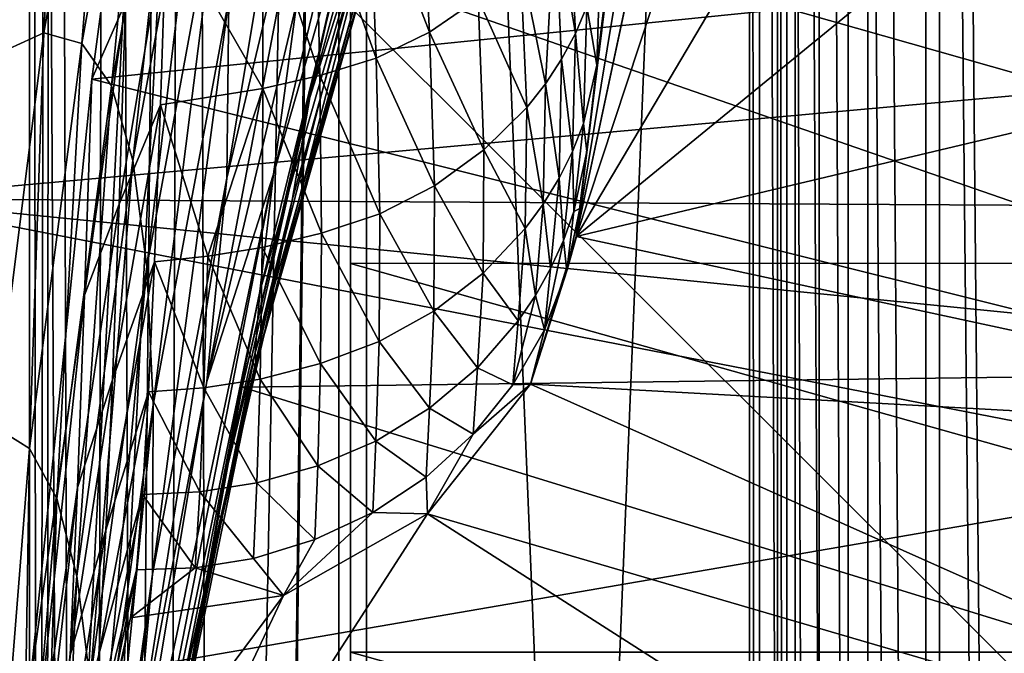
# Model space of a CAD drawing. Header units: metres. Extents: x 0 to 808, y -804 to 0.
# Tile 29 of 106: x 31 to 92, y -358 to -319. Entities that reach past the tile are written whole.
import ezdxf

# ---------------------------------------------------------------- set-up
doc = ezdxf.new("R2010")
doc.units = ezdxf.units.M

msp = doc.modelspace()

# ---------------------------------------------------------------- linework, layer by layer
at = {"layer": 'top'}
for points in [[(4.506955, -17.007448, 2063.060059), (4.506955, -787.00769, 2063.060059), (31.506954, -50.007328, 2063.060059)], [(31.506954, -50.007328, 163.059998), (4.506955, -787.00769, 163.059998), (4.506955, -17.007448, 163.059998)], [(31.506954, -50.007328, 2063.060059), (4.506955, -787.00769, 2063.060059), (31.506992, -753.007813, 2063.060059)], [(31.506992, -753.007813, 163.059998), (4.506955, -787.00769, 163.059998), (31.506954, -50.007328, 163.059998)], [(32.846722, -55.007362, 2063.060059), (31.506954, -50.007328, 2063.060059), (31.506992, -753.007813, 2063.060059)], [(32.3498, -748.590454, 163.059998), (31.506954, -50.007328, 163.059998), (35.021755, -744.522583, 163.059998)], [(31.506954, -50.007328, 163.059998), (32.846722, -55.007362, 163.059998), (35.021755, -744.522583, 163.059998)], [(32.3498, -748.590454, 163.059998), (31.506992, -753.007813, 163.059998), (31.506954, -50.007328, 163.059998)], [(32.846722, -55.007362, 2063.060059), (31.506992, -753.007813, 2063.060059), (32.3498, -748.590454, 2063.060059)], [(35.021755, -744.522583, 2063.060059), (32.846722, -55.007362, 2063.060059), (32.3498, -748.590454, 2063.060059)], [(36.507027, -58.667622, 2063.060059), (32.846722, -55.007362, 2063.060059), (35.021755, -744.522583, 2063.060059)], [(35.021755, -744.522583, 163.059998), (32.846722, -55.007362, 163.059998), (36.507027, -58.667622, 163.059998)], [(39.089615, -741.850464, 2063.060059), (36.507027, -58.667622, 2063.060059), (35.021755, -744.522583, 2063.060059)], [(35.021755, -744.522583, 163.059998), (36.507027, -58.667622, 163.059998), (41.507076, -60.007328, 163.059998)], [(41.507076, -60.007328, 2063.060059), (36.507027, -58.667622, 2063.060059), (39.089615, -741.850464, 2063.060059)], [(39.089615, -741.850464, 163.059998), (35.021755, -744.522583, 163.059998), (41.507076, -60.007328, 163.059998)], [(43.506992, -741.007813, 2063.060059), (41.507076, -60.007328, 2063.060059), (39.089615, -741.850464, 2063.060059)], [(39.089615, -741.850464, 163.059998), (41.507076, -60.007328, 163.059998), (51.506351, -78.007446, 163.059998)], [(43.506992, -741.007813, 2063.060059), (51.506954, -88.189926, 2063.060059), (41.507076, -60.007328, 2063.060059)], [(43.506992, -741.007813, 163.059998), (39.089615, -741.850464, 163.059998), (51.506351, -78.007446, 163.059998)], [(43.506992, -741.007813, 163.059998), (51.506351, -78.007446, 163.059998), (51.506351, -731.007813, 163.059998)], [(51.504875, -358.107056, 192.135345), (51.505737, -382.758026, 189.286346), (51.506351, -78.007446, 163.059998)], [(51.505157, -333.866333, 196.842499), (51.504875, -358.107056, 192.135345), (51.506351, -78.007446, 163.059998)], [(51.506351, -78.007446, 163.059998), (51.50666, -310.210968, 203.288986), (51.505157, -333.866333, 196.842499)], [(51.505737, -382.758026, 189.286346), (51.506351, -407.620453, 188.338043), (51.506351, -78.007446, 163.059998)], [(51.506351, -78.007446, 163.059998), (51.506351, -407.620453, 188.338043), (51.506351, -731.007813, 163.059998)], [(51.507023, -731.007813, 2063.060059), (51.506954, -88.189926, 2063.060059), (43.506992, -741.007813, 2063.060059)], [(51.507023, -731.007813, 2063.060059), (51.506989, -417.552856, 2040.109741), (51.506954, -88.189926, 2063.060059)], [(51.506989, -417.552856, 2040.109741), (51.506985, -367.649902, 2038.852661), (51.506954, -88.189926, 2063.060059)], [(51.506954, -88.189926, 2063.060059), (51.506985, -367.649902, 2038.852661), (51.506981, -317.873566, 2035.084595)], [(65.587914, -332.185699, 1606.41626), (88.441864, -193.731766, 1606.41626), (91.618752, -120.181511, 1606.41626)], [(65.587914, -332.185699, 1606.41626), (91.618752, -120.181511, 1606.41626), (65.589363, -332.173859, 1607.047974)], [(91.618752, -120.181511, 1606.41626), (91.638481, -120.020866, 1609.41626), (65.589363, -332.173859, 1607.047974)], [(65.589363, -332.173859, 1607.047974), (91.638481, -120.020866, 1609.41626), (65.802391, -330.438873, 1649.721802)], [(91.638481, -120.020866, 1609.41626), (89.991348, -133.435623, 1660.02124), (65.802391, -330.438873, 1649.721802)], [(65.802391, -330.438873, 1649.721802), (89.991348, -133.435623, 1660.02124), (66.240387, -326.871796, 1692.280273)], [(89.991348, -133.435623, 1660.02124), (88.020241, -149.486267, 1709.869995), (66.240387, -326.871796, 1692.280273)], [(66.240387, -326.871796, 1692.280273), (88.020241, -149.486267, 1709.869995), (66.873688, -321.491089, 1734.645386)], [(88.020241, -149.486267, 1709.869995), (85.449638, -167.974701, 1758.817749), (66.873688, -321.491089, 1734.645386)], [(66.873688, -321.491089, 1734.645386), (85.449638, -167.974701, 1758.817749), (67.091042, -314.305817, 1776.745361)], [(65.587914, -332.185699, 1606.41626), (89.453506, -219.961349, 1606.41626), (88.441864, -193.731766, 1606.41626)], [(89.477562, -220.187866, 1606.41626), (89.453506, -219.961349, 1606.41626), (65.587914, -332.185699, 1606.41626)], [(94.044022, -245.970566, 1606.41626), (89.477562, -220.187866, 1606.41626), (65.587914, -332.185699, 1606.41626)], [(65.587914, -332.185699, 1606.41626), (102.015297, -270.657227, 1606.41626), (94.044022, -245.970566, 1606.41626)], [(111.226547, -294.832031, 1606.41626), (102.015297, -270.657227, 1606.41626), (65.587914, -332.185699, 1606.41626)], [(29.768875, -288.847198, 664.00946), (21.542166, -329.835785, 664.00946), (230.589355, -310.950531, 664.00946)], [(49.593895, -304.069794, 1140.414307), (43.79269, -328.540192, 1140.139404), (49.800995, -292.300568, 1088.259521)], [(43.79269, -328.540192, 1140.139404), (43.915798, -317.373779, 1087.932007), (49.800995, -292.300568, 1088.259521)], [(54.935253, -294.195068, 1192.263794), (46.703621, -328.291199, 1244.44104), (48.163147, -317.566559, 1192.094727)], [(54.935253, -294.195068, 1192.263794), (53.276455, -305.547302, 1244.562744), (46.703621, -328.291199, 1244.44104)], [(36.750813, -295.116882, 822.380432), (34.76659, -320.138092, 875.55127), (32.398094, -319.480316, 822.331726)], [(33.580692, -297.452789, 769.243774), (36.750813, -295.116882, 822.380432), (32.398094, -319.480316, 822.331726)], [(36.604153, -322.793579, 928.799316), (34.76659, -320.138092, 875.55127), (39.289551, -295.047729, 875.677673)], [(34.76659, -320.138092, 875.55127), (36.750813, -295.116882, 822.380432), (39.289551, -295.047729, 875.677673)], [(41.244678, -297.245941, 929.00769), (36.604153, -322.793579, 928.799316), (39.289551, -295.047729, 875.677673)], [(118.564461, -319.576721, 1606.41626), (111.226547, -294.832031, 1606.41626), (65.587914, -332.185699, 1606.41626)], [(29.718061, -302.048553, 716.407288), (33.580692, -297.452789, 769.243774), (29.455154, -320.818542, 769.25293)], [(33.580692, -297.452789, 769.243774), (32.398094, -319.480316, 822.331726), (29.455154, -320.818542, 769.25293)], [(41.244678, -297.245941, 929.00769), (37.940376, -327.443054, 981.963928), (36.604153, -322.793579, 928.799316)], [(42.648666, -301.706512, 982.243286), (37.940376, -327.443054, 981.963928), (41.244678, -297.245941, 929.00769)], [(55.394802, -299.90979, 1482.906982), (50.732132, -315.430542, 1491.600952), (48.971386, -323.509186, 1482.782959)], [(48.971386, -323.509186, 1482.782959), (54.241817, -306.833893, 1457.091187), (55.394802, -299.90979, 1482.906982)], [(38.805355, -334.079285, 1034.935303), (37.940376, -327.443054, 981.963928), (42.648666, -301.706512, 982.243286)], [(38.805355, -334.079285, 1034.935303), (42.648666, -301.706512, 982.243286), (43.534546, -308.420746, 1035.259399)], [(37.898907, -303.468964, 1929.92688), (35.377445, -322.364258, 1931.973755), (37.492142, -317.598083, 1890.819336)], [(35.377445, -322.364258, 1931.973755), (37.898907, -303.468964, 1929.92688), (126.621277, -313.122803, 1982.754639)], [(48.163147, -317.566559, 1192.094727), (42.547592, -341.233337, 1191.925781), (49.593895, -304.069794, 1140.414307)], [(42.547592, -341.233337, 1191.925781), (43.79269, -328.540192, 1140.139404), (49.593895, -304.069794, 1140.414307)], [(53.276455, -305.547302, 1244.562744), (45.859135, -335.607574, 1297.407471), (46.703621, -328.291199, 1244.44104)], [(52.283852, -313.267029, 1297.537109), (45.859135, -335.607574, 1297.407471), (53.276455, -305.547302, 1244.562744)], [(52.387371, -316.037231, 1404.390991), (54.241817, -306.833893, 1457.091187), (46.09811, -338.380646, 1404.175781)], [(54.241817, -306.833893, 1457.091187), (47.876297, -329.909515, 1456.904053), (46.09811, -338.380646, 1404.175781)], [(47.876297, -329.909515, 1456.904053), (54.241817, -306.833893, 1457.091187), (48.971386, -323.509186, 1482.782959)], [(39.211418, -342.689117, 1087.60437), (38.805355, -334.079285, 1034.935303), (43.534546, -308.420746, 1035.259399)], [(43.915798, -317.373779, 1087.932007), (39.211418, -342.689117, 1087.60437), (43.534546, -308.420746, 1035.259399)], [(55.820301, -308.161133, 1856.758423), (52.678223, -309.671326, 1855.721924), (56.440659, -319.449371, 1815.86438)], [(59.458996, -317.333344, 1816.61499), (55.820301, -308.161133, 1856.758423), (56.440659, -319.449371, 1815.86438)], [(52.678223, -309.671326, 1855.721924), (49.357529, -310.614777, 1854.585938), (53.118374, -321.070404, 1815.01001)], [(56.440659, -319.449371, 1815.86438), (52.678223, -309.671326, 1855.721924), (53.118374, -321.070404, 1815.01001)], [(51.505157, -333.866333, 196.842499), (51.50666, -310.210968, 203.288986), (134.651031, -333.839905, 196.71907)], [(51.50666, -310.210968, 203.288986), (130.584808, -310.162292, 203.132584), (134.651031, -333.839905, 196.71907)], [(65.540619, -319.516052, 1776.207886), (65.109093, -310.37207, 1817.991577), (64.24353, -311.927887, 1817.773682)], [(66.242935, -317.833923, 1776.397827), (65.109093, -310.37207, 1817.991577), (65.540619, -319.516052, 1776.207886)], [(230.589355, -310.950531, 664.00946), (21.542166, -329.835785, 664.00946), (238.372452, -331.049225, 664.00946)], [(49.357529, -310.614777, 1854.585938), (46.024513, -311.381683, 1853.437134), (49.601212, -322.136169, 1814.073486)], [(53.118374, -321.070404, 1815.01001), (49.357529, -310.614777, 1854.585938), (49.601212, -322.136169, 1814.073486)], [(98.379761, -364.648163, 2030.431641), (102.64843, -311.061035, 2025.353882), (51.506981, -317.873566, 2035.084595)], [(46.024513, -311.381683, 1853.437134), (40.031799, -312.485229, 1851.073364), (46.050949, -322.958038, 1813.125)], [(49.601212, -322.136169, 1814.073486), (46.024513, -311.381683, 1853.437134), (46.050949, -322.958038, 1813.125)], [(62.089596, -314.80658, 1817.254761), (63.65736, -322.671448, 1775.832397), (64.24353, -311.927887, 1817.773682)], [(63.65736, -322.671448, 1775.832397), (64.674049, -321.131012, 1776.026245), (64.24353, -311.927887, 1817.773682)], [(64.24353, -311.927887, 1817.773682), (64.674049, -321.131012, 1776.026245), (65.540619, -319.516052, 1776.207886)], [(39.666336, -323.965454, 1811.092285), (40.031799, -312.485229, 1851.073364), (37.080601, -330.161316, 1851.190063)], [(37.080601, -330.161316, 1851.190063), (40.031799, -312.485229, 1851.073364), (37.492142, -317.598083, 1890.819336)], [(40.031799, -312.485229, 1851.073364), (39.666336, -323.965454, 1811.092285), (46.050949, -322.958038, 1813.125)], [(35.377445, -322.364258, 1931.973755), (126.621277, -313.122803, 1982.754639), (123.580734, -344.390533, 1987.365723)], [(45.859135, -335.607574, 1297.407471), (52.283852, -313.267029, 1297.537109), (45.574474, -339.428101, 1350.758789)], [(52.283852, -313.267029, 1297.537109), (51.897591, -317.259064, 1350.92981), (45.574474, -339.428101, 1350.758789)], [(117.304245, -314.785767, 1547.515747), (123.20076, -340.560852, 1553.07605), (50.732132, -315.430542, 1491.600952)], [(59.458996, -317.333344, 1816.61499), (62.503384, -324.130585, 1775.616333), (62.089596, -314.80658, 1817.254761)], [(62.503384, -324.130585, 1775.616333), (63.65736, -322.671448, 1775.832397), (62.089596, -314.80658, 1817.254761)], [(66.873688, -321.491089, 1734.645386), (67.091042, -314.305817, 1776.745361), (66.242935, -317.833923, 1776.397827)], [(50.732132, -315.430542, 1491.600952), (44.751301, -341.581635, 1487.285645), (48.971386, -323.509186, 1482.782959)], [(123.20076, -340.560852, 1553.07605), (44.751301, -341.581635, 1487.285645), (50.732132, -315.430542, 1491.600952)], [(51.927521, -317.8526, 1377.698486), (52.387371, -316.037231, 1404.390991), (46.09811, -338.380646, 1404.175781)], [(45.574474, -339.428101, 1350.758789), (51.897591, -317.259064, 1350.92981), (45.638172, -340.023254, 1377.501343)], [(51.897591, -317.259064, 1350.92981), (51.927521, -317.8526, 1377.698486), (45.638172, -340.023254, 1377.501343)], [(56.440659, -319.449371, 1815.86438), (59.830402, -326.778107, 1775.112915), (59.458996, -317.333344, 1816.61499)], [(59.830402, -326.778107, 1775.112915), (62.503384, -324.130585, 1775.616333), (59.458996, -317.333344, 1816.61499)], [(35.377445, -322.364258, 1931.973755), (34.932056, -335.842468, 1892.514404), (37.492142, -317.598083, 1890.819336)], [(37.492142, -317.598083, 1890.819336), (34.932056, -335.842468, 1892.514404), (37.080601, -330.161316, 1851.190063)], [(39.211418, -342.689117, 1087.60437), (43.915798, -317.373779, 1087.932007), (39.158863, -353.249603, 1139.86438)], [(43.915798, -317.373779, 1087.932007), (43.79269, -328.540192, 1140.139404), (39.158863, -353.249603, 1139.86438)], [(48.163147, -317.566559, 1192.094727), (46.703621, -328.291199, 1244.44104), (42.547592, -341.233337, 1191.925781)], [(45.638172, -340.023254, 1377.501343), (51.927521, -317.8526, 1377.698486), (46.09811, -338.380646, 1404.175781)], [(98.379761, -364.648163, 2030.431641), (51.506981, -317.873566, 2035.084595), (51.506985, -367.649902, 2038.852661)], [(66.040161, -325.13208, 1734.255615), (66.242935, -317.833923, 1776.397827), (65.540619, -319.516052, 1776.207886)], [(66.873688, -321.491089, 1734.645386), (66.242935, -317.833923, 1776.397827), (66.040161, -325.13208, 1734.255615)], [(29.455154, -320.818542, 769.25293), (32.398094, -319.480316, 822.331726), (29.301613, -344.029022, 822.28302)], [(32.398094, -319.480316, 822.331726), (31.487677, -345.413361, 875.424805), (29.301613, -344.029022, 822.28302)], [(34.76659, -320.138092, 875.55127), (31.487677, -345.413361, 875.424805), (32.398094, -319.480316, 822.331726)], [(53.118374, -321.070404, 1815.01001), (56.74371, -329.014801, 1774.521606), (56.440659, -319.449371, 1815.86438)], [(56.74371, -329.014801, 1774.521606), (59.830402, -326.778107, 1775.112915), (56.440659, -319.449371, 1815.86438)], [(64.674049, -321.131012, 1776.026245), (65.359482, -326.874695, 1734.077026), (65.540619, -319.516052, 1776.207886)], [(65.540619, -319.516052, 1776.207886), (65.359482, -326.874695, 1734.077026), (66.040161, -325.13208, 1734.255615)], [(118.564461, -319.576721, 1606.41626), (65.587914, -332.185699, 1606.41626), (123.961105, -344.767303, 1606.41626)], [(31.487677, -345.413361, 875.424805), (34.76659, -320.138092, 875.55127), (33.195534, -348.525604, 928.590759)], [(33.195534, -348.525604, 928.590759), (34.76659, -320.138092, 875.55127), (36.604153, -322.793579, 928.799316)], [(49.601212, -322.136169, 1814.073486), (53.33094, -330.765686, 1773.849121), (53.118374, -321.070404, 1815.01001)], [(53.33094, -330.765686, 1773.849121), (56.74371, -329.014801, 1774.521606), (53.118374, -321.070404, 1815.01001)], [(64.518707, -328.552734, 1733.930664), (64.674049, -321.131012, 1776.026245), (63.65736, -322.671448, 1775.832397)], [(64.674049, -321.131012, 1776.026245), (64.518707, -328.552734, 1733.930664), (65.359482, -326.874695, 1734.077026)], [(66.240387, -326.871796, 1692.280273), (66.873688, -321.491089, 1734.645386), (66.040161, -325.13208, 1734.255615)], [(46.050949, -322.958038, 1813.125), (49.700615, -331.976196, 1773.112671), (49.601212, -322.136169, 1814.073486)], [(49.700615, -331.976196, 1773.112671), (53.33094, -330.765686, 1773.849121), (49.601212, -322.136169, 1814.073486)], [(35.377445, -322.364258, 1931.973755), (31.526333, -360.236053, 1936.700195), (34.932056, -335.842468, 1892.514404)], [(31.526333, -360.236053, 1936.700195), (35.377445, -322.364258, 1931.973755), (123.580734, -344.390533, 1987.365723)], [(34.451889, -353.363434, 981.684448), (33.195534, -348.525604, 928.590759), (36.604153, -322.793579, 928.799316)], [(37.940376, -327.443054, 981.963928), (34.451889, -353.363434, 981.684448), (36.604153, -322.793579, 928.799316)], [(63.528938, -330.158203, 1733.785889), (63.65736, -322.671448, 1775.832397), (62.503384, -324.130585, 1775.616333)], [(64.518707, -328.552734, 1733.930664), (63.65736, -322.671448, 1775.832397), (63.528938, -330.158203, 1733.785889)], [(46.050949, -322.958038, 1813.125), (39.666336, -323.965454, 1811.092285), (42.611069, -333.404205, 1771.670776)], [(42.611069, -333.404205, 1771.670776), (46.001743, -332.866882, 1772.365234), (46.050949, -322.958038, 1813.125)], [(46.001743, -332.866882, 1772.365234), (49.700615, -331.976196, 1773.112671), (46.050949, -322.958038, 1813.125)], [(39.297184, -333.764099, 1770.707764), (39.666336, -323.965454, 1811.092285), (36.665321, -341.128204, 1811.139404)], [(36.665321, -341.128204, 1811.139404), (39.666336, -323.965454, 1811.092285), (37.080601, -330.161316, 1851.190063)], [(39.666336, -323.965454, 1811.092285), (39.297184, -333.764099, 1770.707764), (42.611069, -333.404205, 1771.670776)], [(48.971386, -323.509186, 1482.782959), (44.751301, -341.581635, 1487.285645), (43.64212, -347.377869, 1482.658936)], [(43.64212, -347.377869, 1482.658936), (47.876297, -329.909515, 1456.904053), (48.971386, -323.509186, 1482.782959)], [(62.400772, -331.683533, 1733.627197), (62.503384, -324.130585, 1775.616333), (59.830402, -326.778107, 1775.112915)], [(63.528938, -330.158203, 1733.785889), (62.503384, -324.130585, 1775.616333), (62.400772, -331.683533, 1733.627197)], [(65.359482, -326.874695, 1734.077026), (65.430336, -330.62851, 1691.851929), (66.040161, -325.13208, 1734.255615)], [(66.040161, -325.13208, 1734.255615), (65.430336, -330.62851, 1691.851929), (66.240387, -326.871796, 1692.280273)], [(59.830402, -326.778107, 1775.112915), (56.74371, -329.014801, 1774.521606), (59.770126, -334.4646, 1733.256958)], [(59.770126, -334.4646, 1733.256958), (62.400772, -331.683533, 1733.627197), (59.830402, -326.778107, 1775.112915)], [(64.518707, -328.552734, 1733.930664), (64.781853, -332.434631, 1691.684448), (65.359482, -326.874695, 1734.077026)], [(65.359482, -326.874695, 1734.077026), (64.781853, -332.434631, 1691.684448), (65.430336, -330.62851, 1691.851929)], [(65.430336, -330.62851, 1691.851929), (65.802391, -330.438873, 1649.721802), (66.240387, -326.871796, 1692.280273)], [(34.451889, -353.363434, 981.684448), (37.940376, -327.443054, 981.963928), (35.28389, -359.92099, 1034.611084)], [(35.28389, -359.92099, 1034.611084), (37.940376, -327.443054, 981.963928), (38.805355, -334.079285, 1034.935303)], [(46.703621, -328.291199, 1244.44104), (45.859135, -335.607574, 1297.407471), (36.404575, -381.089783, 1297.148193)], [(36.404575, -381.089783, 1297.148193), (36.988895, -374.592682, 1244.197876), (46.703621, -328.291199, 1244.44104)], [(46.703621, -328.291199, 1244.44104), (36.988895, -374.592682, 1244.197876), (42.547592, -341.233337, 1191.925781)], [(39.158863, -353.249603, 1139.86438), (43.79269, -328.540192, 1140.139404), (38.085972, -365.135956, 1191.756714)], [(43.79269, -328.540192, 1140.139404), (42.547592, -341.233337, 1191.925781), (38.085972, -365.135956, 1191.756714)], [(63.981316, -334.179657, 1691.571411), (64.518707, -328.552734, 1733.930664), (63.528938, -330.158203, 1733.785889)], [(63.981316, -334.179657, 1691.571411), (64.781853, -332.434631, 1691.684448), (64.518707, -328.552734, 1733.930664)], [(56.74371, -329.014801, 1774.521606), (53.33094, -330.765686, 1773.849121), (56.707939, -336.836151, 1732.821045)], [(56.74371, -329.014801, 1774.521606), (56.707939, -336.836151, 1732.821045), (59.770126, -334.4646, 1733.256958)], [(21.542166, -329.835785, 664.00946), (18.532249, -371.533875, 664.009521), (248.535645, -373.943726, 664.00946)], [(21.542166, -329.835785, 664.00946), (244.407547, -352.123993, 664.00946), (238.372452, -331.049225, 664.00946)], [(244.407547, -352.123993, 664.00946), (21.542166, -329.835785, 664.00946), (248.535645, -373.943726, 664.00946)], [(34.932056, -335.842468, 1892.514404), (34.482342, -347.828674, 1852.578735), (37.080601, -330.161316, 1851.190063)], [(37.080601, -330.161316, 1851.190063), (34.482342, -347.828674, 1852.578735), (36.665321, -341.128204, 1811.139404)], [(46.09811, -338.380646, 1404.175781), (47.876297, -329.909515, 1456.904053), (42.610638, -353.256775, 1456.716919)], [(47.876297, -329.909515, 1456.904053), (43.64212, -347.377869, 1482.658936), (42.610638, -353.256775, 1456.716919)], [(63.036549, -335.854706, 1691.473389), (63.528938, -330.158203, 1733.785889), (62.400772, -331.683533, 1733.627197)], [(63.981316, -334.179657, 1691.571411), (63.528938, -330.158203, 1733.785889), (63.036549, -335.854706, 1691.473389)], [(53.298576, -338.731567, 1732.326416), (53.33094, -330.765686, 1773.849121), (49.700615, -331.976196, 1773.112671)], [(56.707939, -336.836151, 1732.821045), (53.33094, -330.765686, 1773.849121), (53.298576, -338.731567, 1732.326416)], [(64.781853, -332.434631, 1691.684448), (65.004532, -334.314392, 1649.272217), (65.430336, -330.62851, 1691.851929)], [(65.589363, -332.173859, 1607.047974), (65.802391, -330.438873, 1649.721802), (65.004532, -334.314392, 1649.272217)], [(65.004532, -334.314392, 1649.272217), (65.802391, -330.438873, 1649.721802), (65.430336, -330.62851, 1691.851929)], [(49.64291, -340.101074, 1731.786255), (49.700615, -331.976196, 1773.112671), (46.001743, -332.866882, 1772.365234)], [(53.298576, -338.731567, 1732.326416), (49.700615, -331.976196, 1773.112671), (49.64291, -340.101074, 1731.786255)], [(61.955528, -337.451385, 1691.369629), (62.400772, -331.683533, 1733.627197), (59.770126, -334.4646, 1733.256958)], [(63.036549, -335.854706, 1691.473389), (62.400772, -331.683533, 1733.627197), (61.955528, -337.451385, 1691.369629)], [(65.587914, -332.185699, 1606.41626), (62.734589, -341.381958, 1606.41626), (123.961105, -344.767303, 1606.41626)], [(65.587914, -332.185699, 1606.41626), (65.004532, -334.314392, 1649.272217), (62.734589, -341.381958, 1606.41626)], [(65.004532, -334.314392, 1649.272217), (64.781853, -332.434631, 1691.684448), (63.601082, -338.002777, 1649.039551)], [(64.781853, -332.434631, 1691.684448), (63.981316, -334.179657, 1691.571411), (63.601082, -338.002777, 1649.039551)], [(65.587914, -332.185699, 1606.41626), (65.589363, -332.173859, 1607.047974), (65.004532, -334.314392, 1649.272217)], [(45.870056, -341.073273, 1731.236694), (46.001743, -332.866882, 1772.365234), (42.611069, -333.404205, 1771.670776)], [(46.001743, -332.866882, 1772.365234), (45.870056, -341.073273, 1731.236694), (49.64291, -340.101074, 1731.786255)], [(38.924931, -341.870361, 1729.983887), (39.297184, -333.764099, 1770.707764), (36.246647, -350.493225, 1770.71106)], [(36.246647, -350.493225, 1770.71106), (39.297184, -333.764099, 1770.707764), (36.665321, -341.128204, 1811.139404)], [(39.297184, -333.764099, 1770.707764), (38.924931, -341.870361, 1729.983887), (42.374378, -341.611481, 1730.726563)], [(42.611069, -333.404205, 1771.670776), (39.297184, -333.764099, 1770.707764), (42.374378, -341.611481, 1730.726563)], [(42.374378, -341.611481, 1730.726563), (45.870056, -341.073273, 1731.236694), (42.611069, -333.404205, 1771.670776)], [(51.504875, -358.107056, 192.135345), (51.505157, -333.866333, 196.842499), (137.623108, -358.098785, 192.082504)], [(51.505157, -333.866333, 196.842499), (134.651031, -333.839905, 196.71907), (137.623108, -358.098785, 192.082504)], [(35.70269, -368.186829, 1087.276611), (35.28389, -359.92099, 1034.611084), (38.805355, -334.079285, 1034.935303)], [(35.70269, -368.186829, 1087.276611), (38.805355, -334.079285, 1034.935303), (39.211418, -342.689117, 1087.60437)], [(59.770126, -334.4646, 1733.256958), (56.707939, -336.836151, 1732.821045), (59.417789, -340.377686, 1691.127808)], [(59.417789, -340.377686, 1691.127808), (61.955528, -337.451385, 1691.369629), (59.770126, -334.4646, 1733.256958)], [(65.004532, -334.314392, 1649.272217), (63.601082, -338.002777, 1649.039551), (62.734589, -341.381958, 1606.41626)], [(63.601082, -338.002777, 1649.039551), (63.981316, -334.179657, 1691.571411), (63.036549, -335.854706, 1691.473389)], [(45.859135, -335.607574, 1297.407471), (36.287064, -384.55481, 1350.416504), (36.404575, -381.089783, 1297.148193)], [(45.859135, -335.607574, 1297.407471), (45.574474, -339.428101, 1350.758789), (36.287064, -384.55481, 1350.416504)], [(31.526333, -360.236053, 1936.700195), (31.015785, -372.427094, 1896.460327), (34.932056, -335.842468, 1892.514404)], [(34.932056, -335.842468, 1892.514404), (31.015785, -372.427094, 1896.460327), (34.482342, -347.828674, 1852.578735)], [(63.601082, -338.002777, 1649.039551), (63.036549, -335.854706, 1691.473389), (61.633343, -341.424591, 1648.934814)], [(61.633343, -341.424591, 1648.934814), (63.036549, -335.854706, 1691.473389), (61.955528, -337.451385, 1691.369629)], [(56.437531, -342.89624, 1690.84314), (56.707939, -336.836151, 1732.821045), (53.298576, -338.731567, 1732.326416)], [(56.707939, -336.836151, 1732.821045), (56.437531, -342.89624, 1690.84314), (59.417789, -340.377686, 1691.127808)], [(61.633343, -341.424591, 1648.934814), (61.955528, -337.451385, 1691.369629), (59.417789, -340.377686, 1691.127808)], [(62.734589, -341.381958, 1606.41626), (63.601082, -338.002777, 1649.039551), (61.633343, -341.424591, 1648.934814)], [(40.920086, -361.000366, 1403.960449), (46.09811, -338.380646, 1404.175781), (42.610638, -353.256775, 1456.716919)], [(46.09811, -338.380646, 1404.175781), (40.920086, -361.000366, 1403.960449), (45.638172, -340.023254, 1377.501343)], [(53.091034, -344.946136, 1690.521606), (53.298576, -338.731567, 1732.326416), (49.64291, -340.101074, 1731.786255)], [(56.437531, -342.89624, 1690.84314), (53.298576, -338.731567, 1732.326416), (53.091034, -344.946136, 1690.521606)], [(45.574474, -339.428101, 1350.758789), (36.400269, -385.146942, 1377.106812), (36.287064, -384.55481, 1350.416504)], [(45.638172, -340.023254, 1377.501343), (36.400269, -385.146942, 1377.106812), (45.574474, -339.428101, 1350.758789)], [(40.920086, -361.000366, 1403.960449), (36.400269, -385.146942, 1377.106812), (45.638172, -340.023254, 1377.501343)], [(123.20076, -340.560852, 1553.07605), (127.063385, -366.969727, 1556.992432), (44.751301, -341.581635, 1487.285645)], [(45.870056, -341.073273, 1731.236694), (49.467247, -346.480133, 1690.172363), (49.64291, -340.101074, 1731.786255)], [(49.64291, -340.101074, 1731.786255), (49.467247, -346.480133, 1690.172363), (53.091034, -344.946136, 1690.521606)], [(59.417789, -340.377686, 1691.127808), (56.437531, -342.89624, 1690.84314), (59.152508, -344.506622, 1648.81665)], [(59.152508, -344.506622, 1648.81665), (61.633343, -341.424591, 1648.934814), (59.417789, -340.377686, 1691.127808)], [(34.482342, -347.828674, 1852.578735), (34.029186, -358.2995, 1812.246216), (36.665321, -341.128204, 1811.139404)], [(36.665321, -341.128204, 1811.139404), (34.029186, -358.2995, 1812.246216), (36.246647, -350.493225, 1770.71106)], [(42.547592, -341.233337, 1191.925781), (36.988895, -374.592682, 1244.197876), (38.085972, -365.135956, 1191.756714)], [(45.672699, -347.545044, 1689.815796), (45.870056, -341.073273, 1731.236694), (42.374378, -341.611481, 1730.726563)], [(45.870056, -341.073273, 1731.236694), (45.672699, -347.545044, 1689.815796), (49.467247, -346.480133, 1690.172363)], [(38.550156, -348.275543, 1688.984375), (38.924931, -341.870361, 1729.983887), (35.825115, -358.246368, 1729.964722)], [(35.825115, -358.246368, 1729.964722), (38.924931, -341.870361, 1729.983887), (36.246647, -350.493225, 1770.71106)], [(38.924931, -341.870361, 1729.983887), (38.550156, -348.275543, 1688.984375), (42.110462, -348.098938, 1689.485596)], [(42.374378, -341.611481, 1730.726563), (38.924931, -341.870361, 1729.983887), (42.110462, -348.098938, 1689.485596)], [(44.751301, -341.581635, 1487.285645), (39.874352, -368.346619, 1483.866333), (43.64212, -347.377869, 1482.658936)], [(127.063385, -366.969727, 1556.992432), (39.874352, -368.346619, 1483.866333), (44.751301, -341.581635, 1487.285645)], [(42.110462, -348.098938, 1689.485596), (45.672699, -347.545044, 1689.815796), (42.374378, -341.611481, 1730.726563)], [(62.734589, -341.381958, 1606.41626), (56.308884, -349.469788, 1606.41626), (127.394341, -370.258514, 1606.41626)], [(56.308884, -349.469788, 1606.41626), (62.734589, -341.381958, 1606.41626), (59.152508, -344.506622, 1648.81665)], [(62.734589, -341.381958, 1606.41626), (61.633343, -341.424591, 1648.934814), (59.152508, -344.506622, 1648.81665)], [(123.961105, -344.767303, 1606.41626), (62.734589, -341.381958, 1606.41626), (127.394341, -370.258514, 1606.41626)], [(35.708611, -378.140472, 1139.589355), (35.70269, -368.186829, 1087.276611), (39.211418, -342.689117, 1087.60437)], [(39.158863, -353.249603, 1139.86438), (35.708611, -378.140472, 1139.589355), (39.211418, -342.689117, 1087.60437)], [(56.219505, -347.18219, 1648.677979), (56.437531, -342.89624, 1690.84314), (53.091034, -344.946136, 1690.521606)], [(56.437531, -342.89624, 1690.84314), (56.219505, -347.18219, 1648.677979), (59.152508, -344.506622, 1648.81665)], [(29.301613, -344.029022, 822.28302), (31.487677, -345.413361, 875.424805), (29.465979, -370.807068, 875.298218)], [(31.526333, -360.236053, 1936.700195), (123.580734, -344.390533, 1987.365723), (121.380722, -375.91983, 1990.435425)], [(49.467247, -346.480133, 1690.172363), (52.904686, -349.391693, 1648.522339), (53.091034, -344.946136, 1690.521606)], [(53.091034, -344.946136, 1690.521606), (52.904686, -349.391693, 1648.522339), (56.219505, -347.18219, 1648.677979)], [(59.152508, -344.506622, 1648.81665), (56.219505, -347.18219, 1648.677979), (56.308884, -349.469788, 1606.41626)], [(31.487677, -345.413361, 875.424805), (31.032, -374.377838, 928.382141), (29.465979, -370.807068, 875.298218)], [(31.032, -374.377838, 928.382141), (31.487677, -345.413361, 875.424805), (33.195534, -348.525604, 928.590759)], [(45.672699, -347.545044, 1689.815796), (49.288342, -351.086945, 1648.354492), (49.467247, -346.480133, 1690.172363)], [(49.467247, -346.480133, 1690.172363), (49.288342, -351.086945, 1648.354492), (52.904686, -349.391693, 1648.522339)], [(42.610638, -353.256775, 1456.716919), (43.64212, -347.377869, 1482.658936), (39.392834, -371.466003, 1482.534912)], [(43.64212, -347.377869, 1482.658936), (39.874352, -368.346619, 1483.866333), (39.392834, -371.466003, 1482.534912)], [(56.219505, -347.18219, 1648.677979), (52.904686, -349.391693, 1648.522339), (56.308884, -349.469788, 1606.41626)], [(31.015785, -372.427094, 1896.460327), (30.501814, -383.276245, 1855.830322), (34.482342, -347.828674, 1852.578735)], [(34.482342, -347.828674, 1852.578735), (30.501814, -383.276245, 1855.830322), (34.029186, -358.2995, 1812.246216)], [(45.460823, -352.254303, 1648.182495), (45.672699, -347.545044, 1689.815796), (42.110462, -348.098938, 1689.485596)], [(49.288342, -351.086945, 1648.354492), (45.672699, -347.545044, 1689.815796), (45.460823, -352.254303, 1648.182495)], [(31.032, -374.377838, 928.382141), (33.195534, -348.525604, 928.590759), (32.1964, -379.405579, 981.404785)], [(32.1964, -379.405579, 981.404785), (33.195534, -348.525604, 928.590759), (34.451889, -353.363434, 981.684448)], [(38.173458, -352.977875, 1647.774414), (38.550156, -348.275543, 1688.984375), (35.40126, -364.379578, 1688.959961)], [(35.40126, -364.379578, 1688.959961), (38.550156, -348.275543, 1688.984375), (35.825115, -358.246368, 1729.964722)], [(38.550156, -348.275543, 1688.984375), (38.173458, -352.977875, 1647.774414), (41.832905, -352.843719, 1648.023438)], [(42.110462, -348.098938, 1689.485596), (38.550156, -348.275543, 1688.984375), (41.832905, -352.843719, 1648.023438)], [(41.832905, -352.843719, 1648.023438), (45.460823, -352.254303, 1648.182495), (42.110462, -348.098938, 1689.485596)], [(56.308884, -349.469788, 1606.41626), (31.726486, -387.663605, 1606.41626), (128.855896, -395.908936, 1606.41626)], [(56.308884, -349.469788, 1606.41626), (47.322784, -354.564178, 1606.41626), (31.726486, -387.663605, 1606.41626)], [(56.308884, -349.469788, 1606.41626), (52.904686, -349.391693, 1648.522339), (47.322784, -354.564178, 1606.41626)], [(52.904686, -349.391693, 1648.522339), (49.288342, -351.086945, 1648.354492), (47.322784, -354.564178, 1606.41626)], [(127.394341, -370.258514, 1606.41626), (56.308884, -349.469788, 1606.41626), (128.855896, -395.908936, 1606.41626)], [(34.029186, -358.2995, 1812.246216), (33.57291, -367.24823, 1771.561768), (36.246647, -350.493225, 1770.71106)], [(36.246647, -350.493225, 1770.71106), (33.57291, -367.24823, 1771.561768), (35.825115, -358.246368, 1729.964722)], [(47.322784, -354.564178, 1606.41626), (49.288342, -351.086945, 1648.354492), (45.460823, -352.254303, 1648.182495)], [(47.322784, -354.564178, 1606.41626), (45.460823, -352.254303, 1648.182495), (41.832905, -352.843719, 1648.023438)], [(41.832905, -352.843719, 1648.023438), (38.173458, -352.977875, 1647.774414), (37.795406, -355.957581, 1606.41626)], [(37.795406, -355.957581, 1606.41626), (47.322784, -354.564178, 1606.41626), (41.832905, -352.843719, 1648.023438)], [(32.983376, -385.885834, 1034.286621), (32.1964, -379.405579, 981.404785), (34.451889, -353.363434, 981.684448)], [(35.28389, -359.92099, 1034.611084), (32.983376, -385.885834, 1034.286621), (34.451889, -353.363434, 981.684448)], [(38.085972, -365.135956, 1191.756714), (34.795868, -389.219025, 1191.587524), (39.158863, -353.249603, 1139.86438)], [(34.795868, -389.219025, 1191.587524), (35.708611, -378.140472, 1139.589355), (39.158863, -353.249603, 1139.86438)], [(37.795406, -355.957581, 1606.41626), (38.173458, -352.977875, 1647.774414), (34.975628, -368.891174, 1647.75769)], [(34.975628, -368.891174, 1647.75769), (38.173458, -352.977875, 1647.774414), (35.40126, -364.379578, 1688.959961)], [(38.43174, -376.82489, 1456.529663), (42.610638, -353.256775, 1456.716919), (39.392834, -371.466003, 1482.534912)], [(38.43174, -376.82489, 1456.529663), (40.920086, -361.000366, 1403.960449), (42.610638, -353.256775, 1456.716919)], [(47.322784, -354.564178, 1606.41626), (34.54874, -371.762695, 1606.41626), (31.726486, -387.663605, 1606.41626)], [(47.322784, -354.564178, 1606.41626), (37.795406, -355.957581, 1606.41626), (34.54874, -371.762695, 1606.41626)], [(34.54874, -371.762695, 1606.41626), (37.795406, -355.957581, 1606.41626), (34.975628, -368.891174, 1647.75769)], [(51.504875, -358.107056, 192.135345), (137.623108, -358.098785, 192.082504), (139.434402, -382.757477, 189.277145)], [(51.505737, -382.758026, 189.286346), (51.504875, -358.107056, 192.135345), (139.434402, -382.757477, 189.277145)]]:
    msp.add_3dface(points, dxfattribs=at)
at = {"layer": 'top0123458'}
for points in [[(12.961353, -20.921553, 160.059708), (50.772301, -61.568661, 160.059708), (12.961353, -783.110718, 160.059708)], [(15.961353, -20.921553, 163.059708), (15.961353, -783.110718, 163.059708), (52.504349, -59.607704, 163.059708)], [(15.961353, -783.110718, 163.059708), (52.50436, -744.425171, 163.059708), (52.504349, -59.607704, 163.059708)], [(52.504349, -59.607704, 163.059708), (52.50436, -744.425171, 163.059708), (78.139015, -117.652733, 118.659142)], [(50.772301, -61.568661, 160.059708), (50.772301, -742.464233, 160.059708), (12.961353, -783.110718, 160.059708)], [(50.772301, -742.464233, 160.059708), (50.772301, -61.568661, 160.059708), (76.38961, -684.458496, 115.689217)], [(50.772301, -61.568661, 160.059708), (76.38961, -119.574379, 115.689217), (76.38961, -684.458496, 115.689217)], [(87.38414, -87.383156, 115.497307), (93.678375, -82.645264, 115.387444), (93.678375, -721.387634, 115.387444)], [(88.227264, -88.228714, 118.483047), (94.011627, -720.160156, 118.38208), (94.011635, -83.872688, 118.38208)], [(82.533562, -93.475494, 115.581978), (87.38414, -87.383156, 115.497307), (87.38414, -716.649719, 115.497307)], [(87.38414, -716.649719, 115.497307), (87.38414, -87.383156, 115.497307), (93.678375, -721.387634, 115.387444)], [(83.769608, -93.826202, 118.56086), (88.227257, -715.804138, 118.483047), (88.227264, -88.228714, 118.483047)], [(88.227257, -715.804138, 118.483047), (94.011627, -720.160156, 118.38208), (88.227264, -88.228714, 118.483047)], [(79.225815, -100.531952, 115.639709), (82.533562, -93.475494, 115.581978), (82.533554, -710.557373, 115.581978)], [(80.728645, -100.309341, 118.613937), (83.7696, -710.206665, 118.56086), (83.769608, -93.826202, 118.56086)], [(82.533554, -710.557373, 115.581978), (82.533562, -93.475494, 115.581978), (87.38414, -716.649719, 115.497307)], [(83.7696, -710.206665, 118.56086), (88.227257, -715.804138, 118.483047), (83.769608, -93.826202, 118.56086)], [(77.016495, -109.931259, 115.678276), (79.225815, -100.531952, 115.639709), (79.225815, -703.500916, 115.639709)], [(78.712677, -108.869713, 118.649124), (80.728645, -703.723511, 118.613937), (80.728645, -100.309341, 118.613937)], [(79.225815, -703.500916, 115.639709), (79.225815, -100.531952, 115.639709), (82.533554, -710.557373, 115.581978)], [(80.728645, -703.723511, 118.613937), (83.7696, -710.206665, 118.56086), (80.728645, -100.309341, 118.613937)], [(78.139015, -117.652733, 118.659142), (78.712677, -695.163147, 118.649124), (78.712677, -108.869713, 118.649124)], [(78.712677, -695.163147, 118.649124), (80.728645, -703.723511, 118.613937), (78.712677, -108.869713, 118.649124)], [(76.38961, -119.574379, 115.689217), (77.016495, -109.931259, 115.678276), (77.016495, -694.101624, 115.678276)], [(77.016495, -694.101624, 115.678276), (77.016495, -109.931259, 115.678276), (79.225815, -703.500916, 115.639709)], [(52.50436, -744.425171, 163.059708), (78.139023, -686.380127, 118.659142), (78.139015, -117.652733, 118.659142)], [(78.139015, -117.652733, 118.659142), (78.139023, -686.380127, 118.659142), (78.712677, -695.163147, 118.649124)], [(76.38961, -684.458496, 115.689217), (76.38961, -119.574379, 115.689217), (77.016495, -694.101624, 115.678276)]]:
    msp.add_3dface(points, dxfattribs=at)

doc.saveas('drawing.dxf')
